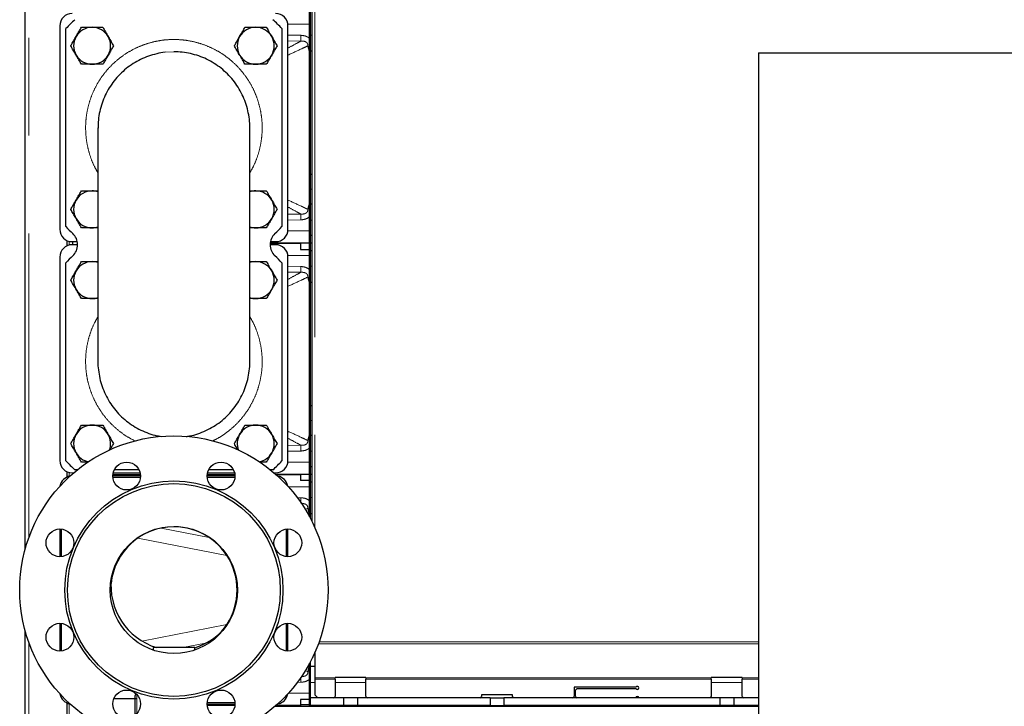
# Model space of a CAD drawing. Header units: millimetres. Extents: x 26 to 239, y 85 to 160.
# Tile 31 of 72: x 99 to 112, y 96 to 105. Entities that reach past the tile are written whole.
import ezdxf

# ---------------------------------------------------------------- set-up
doc = ezdxf.new("R2010")
doc.units = ezdxf.units.MM
doc.linetypes.add('PHANTOM', pattern=[12.7, 6.35, -1.27, 1.27, -1.27, 1.27, -1.27])

msp = doc.modelspace()

# ---------------------------------------------------------------- linework, layer by layer
at = {"color": 7, "linetype": 'Continuous', "lineweight": 25}
for p, q in [((99.195, 98.192), (99.195, 115.008)), ((102.885, 102.168), (102.885, 107.908)), ((102.895, 102.168), (102.895, 107.908)), ((102.915, 107.32), (102.915, 98.56)), ((99.645, 104.988), (99.645, 102.348)), ((102.605, 102.348), (102.605, 104.988)), ((99.725, 102.383), (99.725, 104.953)), ((102.525, 104.953), (102.525, 102.383)), ((102.915, 104.658), (102.895, 104.658)), ((108.706, 104.639), (108.706, 95.939)), ((108.706, 104.639), (110.766, 104.639)), ((110.766, 104.639), (112.826, 104.639)), ((100.14, 103.665), (100.14, 100.631)), ((102.11, 100.631), (102.11, 103.665)), ((102.915, 103.058), (102.895, 103.058)), ((102.915, 102.674), (102.895, 102.674)), ((99.735, 102.204), (99.735, 102.132)), ((99.805, 102.188), (99.872, 102.188)), ((99.815, 102.148), (99.815, 102.188)), ((102.375, 102.168), (102.765, 102.168)), ((102.885, 102.168), (102.375, 102.168)), ((102.378, 102.188), (102.445, 102.188)), ((102.765, 102.168), (102.765, 102.088)), ((102.885, 99.168), (102.885, 102.168)), ((102.885, 102.168), (102.895, 102.168)), ((102.895, 102.168), (102.895, 102.268)), ((102.915, 102.268), (102.895, 102.268)), ((102.915, 102.168), (102.895, 102.168)), ((102.895, 102.068), (102.895, 102.168)), ((102.895, 99.168), (102.895, 102.168)), ((99.876, 102.148), (99.805, 102.148)), ((102.445, 102.148), (102.374, 102.148)), ((102.765, 102.088), (102.885, 102.088)), ((102.915, 102.068), (102.895, 102.068)), ((99.645, 101.988), (99.645, 99.348)), ((99.725, 99.343), (99.725, 101.913)), ((102.525, 101.913), (102.525, 99.343)), ((102.605, 99.348), (102.605, 101.988)), ((102.915, 101.658), (102.895, 101.658)), ((102.915, 100.058), (102.895, 100.058)), ((102.915, 99.674), (102.895, 99.674)), ((99.874, 99.228), (99.841, 99.228)), ((100.673, 99.228), (100.353, 99.228)), ((101.898, 99.228), (101.577, 99.228)), ((102.41, 99.228), (102.377, 99.228)), ((102.915, 99.268), (102.895, 99.268)), ((102.895, 99.168), (102.895, 99.268)), ((99.735, 99.204), (99.735, 99.132)), ((99.805, 99.188), (99.825, 99.188)), ((99.815, 99.179), (99.815, 99.188)), ((100.693, 99.148), (100.333, 99.148)), ((100.334, 99.168), (100.692, 99.168)), ((100.692, 99.128), (100.334, 99.128)), ((100.338, 99.188), (100.688, 99.188)), ((101.917, 99.148), (101.558, 99.148)), ((101.917, 99.128), (101.558, 99.128)), ((101.559, 99.168), (101.916, 99.168)), ((101.562, 99.188), (101.913, 99.188)), ((102.425, 99.188), (102.445, 99.188)), ((102.448, 99.168), (102.765, 99.168)), ((102.885, 99.168), (102.448, 99.168)), ((102.765, 99.168), (102.765, 99.088)), ((102.885, 98.618), (102.885, 99.168)), ((102.885, 99.168), (102.895, 99.168)), ((102.915, 99.168), (102.895, 99.168)), ((102.895, 99.068), (102.895, 99.168)), ((102.895, 98.599), (102.895, 99.168)), ((102.885, 99.088), (102.765, 99.088)), ((102.915, 99.068), (102.895, 99.068)), ((102.915, 98.658), (102.895, 98.658)), ((99.645, 98.46), (99.645, 98.1)), ((99.665, 98.459), (99.665, 98.101)), ((102.585, 98.101), (102.585, 98.459)), ((102.605, 98.1), (102.605, 98.46)), ((99.645, 97.236), (99.645, 96.876)), ((99.665, 97.235), (99.665, 96.877)), ((102.585, 96.877), (102.585, 97.235)), ((102.605, 96.876), (102.605, 97.236)), ((99.195, 87.808), (99.195, 97.143)), ((100.855, 96.92), (100.855, 96.888)), ((101.395, 96.92), (100.855, 96.92)), ((101.395, 96.888), (101.395, 96.92)), ((102.931, 96.796), (102.931, 96.809)), ((102.951, 96.852), (102.951, 96.527)), ((102.885, 96.168), (102.885, 96.718)), ((102.895, 96.168), (102.895, 96.737)), ((102.951, 96.674), (102.895, 96.674)), ((102.925, 96.796), (102.931, 96.796)), ((102.951, 96.527), (102.951, 96.513)), ((102.951, 96.513), (102.951, 96.308)), ((103.615, 96.533), (103.215, 96.533)), ((103.215, 96.527), (103.215, 96.533)), ((103.215, 96.513), (103.215, 96.527)), ((103.215, 96.513), (103.215, 96.288)), ((103.615, 96.533), (103.615, 96.527)), ((103.615, 96.527), (103.615, 96.513)), ((103.615, 96.288), (103.615, 96.513)), ((108.495, 96.533), (108.095, 96.533)), ((108.095, 96.527), (108.095, 96.533)), ((108.095, 96.513), (108.095, 96.527)), ((108.095, 96.513), (108.095, 96.288)), ((108.495, 96.533), (108.495, 96.527)), ((108.495, 96.527), (108.495, 96.513)), ((108.495, 96.288), (108.495, 96.513)), ((100.625, 96.26), (100.625, 96.3)), ((102.951, 96.308), (102.991, 96.268)), ((103.195, 96.268), (103.215, 96.288)), ((103.615, 96.288), (103.635, 96.268)), ((105.095, 96.268), (105.115, 96.288)), ((105.515, 96.308), (105.115, 96.308)), ((105.115, 96.308), (105.115, 96.288)), ((105.515, 96.288), (105.515, 96.308)), ((105.515, 96.288), (105.535, 96.268)), ((106.295, 96.268), (106.315, 96.288)), ((107.118, 96.408), (106.315, 96.408)), ((106.315, 96.408), (106.315, 96.288)), ((106.355, 96.388), (106.335, 96.368)), ((106.335, 96.288), (106.335, 96.368)), ((106.335, 96.288), (106.355, 96.268)), ((106.355, 96.388), (107.118, 96.388)), ((108.075, 96.268), (108.095, 96.288)), ((108.495, 96.288), (108.515, 96.268)), ((99.735, 96.204), (99.735, 87.808)), ((100.347, 96.26), (100.625, 96.26)), ((100.625, 96.049), (100.625, 96.26)), ((101.558, 96.208), (101.917, 96.208)), ((101.558, 96.188), (101.917, 96.188)), ((101.916, 96.168), (101.559, 96.168)), ((102.44, 96.161), (108.706, 96.161)), ((102.765, 96.168), (102.448, 96.168)), ((102.885, 96.248), (102.765, 96.248)), ((102.765, 96.248), (102.765, 96.168)), ((102.885, 96.176), (102.765, 96.176)), ((102.852, 96.161), (102.988, 96.166)), ((102.885, 96.168), (102.895, 96.168)), ((103.325, 96.268), (102.895, 96.268)), ((102.895, 96.168), (102.895, 96.268)), ((103.325, 96.168), (102.895, 96.168)), ((102.988, 96.166), (102.988, 96.161)), ((102.988, 96.166), (102.988, 96.161)), ((102.988, 96.166), (102.988, 96.166)), ((103.057, 96.166), (102.99, 96.166)), ((103.001, 96.168), (103.001, 96.166)), ((103.078, 96.162), (103.078, 96.168)), ((103.095, 96.161), (103.086, 96.168)), ((103.325, 96.268), (103.325, 96.168)), ((103.505, 96.268), (103.325, 96.268)), ((103.505, 96.168), (103.325, 96.168)), ((105.225, 96.268), (103.505, 96.268)), ((103.505, 96.268), (103.505, 96.168)), ((105.225, 96.168), (103.505, 96.168)), ((105.225, 96.268), (105.225, 96.168)), ((105.225, 96.268), (105.405, 96.268)), ((105.225, 96.168), (105.405, 96.168)), ((108.205, 96.268), (105.405, 96.268)), ((105.405, 96.268), (105.405, 96.168)), ((108.205, 96.168), (105.405, 96.168)), ((108.205, 96.268), (108.205, 96.168)), ((108.386, 96.268), (108.205, 96.268)), ((108.386, 96.168), (108.205, 96.168)), ((108.386, 96.268), (108.386, 96.168)), ((108.706, 96.268), (108.386, 96.268)), ((108.706, 96.168), (108.386, 96.168))]:
    msp.add_line(p, q, dxfattribs=at)
at = {"color": 8, "linetype": 'PHANTOM', "lineweight": 18}
for p, q in [((99.245, 114.994), (99.245, 98.35)), ((102.951, 107.3), (102.951, 98.484)), ((102.885, 105.008), (102.604, 105.008)), ((102.605, 104.868), (102.773, 104.865)), ((102.915, 104.868), (102.895, 104.868)), ((102.771, 104.79), (102.605, 104.792)), ((101.125, 104.651), (101.011, 104.645)), ((102.915, 102.868), (102.895, 102.868)), ((102.605, 102.544), (102.771, 102.546)), ((102.773, 102.471), (102.605, 102.468)), ((102.915, 102.468), (102.895, 102.468)), ((102.604, 102.328), (102.885, 102.328)), ((99.765, 102.143), (99.765, 102.193)), ((102.885, 102.008), (102.604, 102.008)), ((102.605, 101.868), (102.773, 101.865)), ((102.771, 101.79), (102.605, 101.792)), ((102.915, 101.868), (102.895, 101.868)), ((102.915, 99.868), (102.895, 99.868)), ((102.605, 99.544), (102.771, 99.546)), ((102.773, 99.471), (102.605, 99.468)), ((102.915, 99.468), (102.895, 99.468)), ((102.604, 99.328), (102.885, 99.328)), ((99.765, 99.143), (99.765, 99.193)), ((102.885, 99.008), (102.61, 99.008)), ((102.723, 98.866), (102.773, 98.865)), ((102.915, 98.868), (102.895, 98.868)), ((102.861, 98.728), (102.829, 98.712)), ((100.958, 98.471), (101.581, 98.349)), ((101.813, 98.115), (100.656, 98.34)), ((100.711, 97.006), (101.813, 97.221)), ((99.245, 96.986), (99.245, 87.808)), ((101.537, 96.978), (101.24, 96.92)), ((108.706, 96.971), (103, 96.971)), ((108.706, 96.996), (103.009, 96.996)), ((102.827, 96.624), (102.861, 96.608)), ((102.773, 96.471), (102.724, 96.47)), ((102.951, 96.468), (102.895, 96.468)), ((102.951, 96.527), (103.215, 96.527)), ((103.215, 96.513), (102.951, 96.513)), ((103.615, 96.468), (103.215, 96.468)), ((103.615, 96.527), (108.095, 96.527)), ((108.095, 96.513), (103.615, 96.513)), ((108.495, 96.468), (108.095, 96.468)), ((108.495, 96.527), (108.706, 96.527)), ((108.706, 96.513), (108.495, 96.513)), ((100.645, 96.312), (100.645, 96.26)), ((102.61, 96.328), (102.885, 96.328)), ((99.765, 87.808), (99.765, 96.193)), ((100.645, 96.26), (100.645, 96.068))]:
    msp.add_line(p, q, dxfattribs=at)
at = {"color": 8, "linetype": 'PHANTOM', "lineweight": 18, "flags": 128}
for points in [[(102.771, 104.79), (102.772, 104.795), (102.772, 104.801), (102.772, 104.809), (102.772, 104.819), (102.772, 104.829), (102.772, 104.841), (102.773, 104.853), (102.773, 104.865)], [(102.771, 102.546), (102.772, 102.541), (102.772, 102.535), (102.772, 102.527), (102.772, 102.517), (102.772, 102.507), (102.772, 102.495), (102.773, 102.483), (102.773, 102.471)], [(102.771, 101.79), (102.772, 101.795), (102.772, 101.801), (102.772, 101.809), (102.772, 101.819), (102.772, 101.829), (102.772, 101.841), (102.773, 101.853), (102.773, 101.865)], [(102.771, 99.546), (102.772, 99.541), (102.772, 99.535), (102.772, 99.527), (102.772, 99.517), (102.772, 99.507), (102.772, 99.495), (102.773, 99.483), (102.773, 99.471)], [(102.772, 98.803), (102.772, 98.809), (102.772, 98.819), (102.772, 98.829), (102.772, 98.841), (102.773, 98.853), (102.773, 98.865)], [(102.772, 96.533), (102.772, 96.527), (102.772, 96.517), (102.772, 96.507), (102.772, 96.495), (102.773, 96.483), (102.773, 96.471)]]:
    msp.add_lwpolyline(points, dxfattribs=at)
at = {"color": 7, "linetype": 'Continuous', "lineweight": 25}
for centre, radius in [((101.125, 97.668), 2), ((100.513, 99.146), 0.18), ((101.737, 99.146), 0.18), ((101.125, 97.668), 1.415), ((101.125, 97.668), 1.38), ((99.647, 98.28), 0.18), ((101.125, 97.668), 0.825), ((102.603, 98.28), 0.18), ((99.647, 97.056), 0.18), ((102.603, 97.056), 0.18), ((100.513, 96.19), 0.18), ((101.737, 96.19), 0.18)]:
    msp.add_circle(centre, radius, dxfattribs=at)
for centre, radius, start, end in [((99.805, 104.988), 0.16, 90, 180), ((102.445, 104.988), 0.16, 0, 90), ((101.125, 103.668), 1.9, 132.5369, 137.4631), ((101.125, 103.668), 1.9, 42.5369, 47.4631), ((100.065, 104.729), 0.24, 150, 210), ((100.065, 104.729), 0.24, 90, 150), ((100.065, 104.729), 0.24, 30, 90), ((100.065, 104.729), 0.24, 330, 30), ((102.186, 104.729), 0.24, 150, 210), ((102.186, 104.729), 0.24, 90, 150), ((102.186, 104.729), 0.24, 30, 90), ((102.186, 104.729), 0.24, 330, 30), ((100.065, 104.729), 0.24, 210, 270), ((100.065, 104.729), 0.24, 270, 330), ((102.186, 104.729), 0.24, 210, 270), ((102.186, 104.729), 0.24, 270, 330), ((100.065, 102.607), 0.24, 90, 150), ((100.065, 102.607), 0.24, 71.6241, 90), ((102.186, 102.607), 0.24, 90, 108.3759), ((102.186, 102.607), 0.24, 30, 90), ((100.065, 102.607), 0.24, 150, 210), ((102.186, 102.607), 0.24, 330, 30), ((100.065, 102.607), 0.24, 210, 270), ((102.186, 102.607), 0.24, 270, 330), ((99.805, 102.348), 0.16, 180, 270), ((101.125, 103.668), 1.9, 222.5369, 226.3699), ((99.676, 102.148), 0.2, 313.6301, 46.3699), ((100.065, 102.607), 0.24, 270, 288.3759), ((102.186, 102.607), 0.24, 251.6241, 270), ((102.574, 102.148), 0.2, 133.6301, 226.3699), ((101.125, 103.668), 1.9, 313.6301, 317.4631), ((102.445, 102.348), 0.16, 270, 0), ((99.805, 101.988), 0.16, 90, 180), ((102.445, 101.988), 0.16, 0, 90), ((101.125, 100.628), 1.9, 133.6301, 137.4631), ((100.065, 101.689), 0.24, 90, 150), ((100.065, 101.689), 0.24, 71.6241, 90), ((102.186, 101.689), 0.24, 90, 108.3759), ((102.186, 101.689), 0.24, 30, 90), ((101.125, 100.628), 1.9, 42.5369, 46.3699), ((100.065, 101.689), 0.24, 150, 210), ((102.186, 101.689), 0.24, 330, 30), ((100.065, 101.689), 0.24, 210, 270), ((102.186, 101.689), 0.24, 270, 330), ((100.065, 101.689), 0.24, 270, 288.3759), ((102.186, 101.689), 0.24, 251.6241, 270), ((100.065, 99.567), 0.24, 90, 150), ((100.065, 99.567), 0.24, 30, 90), ((102.186, 99.567), 0.24, 90, 150), ((102.186, 99.567), 0.24, 30, 90), ((100.065, 99.567), 0.24, 150, 210), ((100.065, 99.567), 0.24, 340.0114, 30), ((102.186, 99.567), 0.24, 150, 199.9886), ((102.186, 99.567), 0.24, 330, 30), ((100.065, 99.567), 0.24, 210, 258.3498), ((102.186, 99.567), 0.24, 281.6502, 330), ((99.805, 99.348), 0.16, 180, 270), ((101.125, 100.628), 1.9, 222.5369, 227.4631), ((101.125, 100.628), 1.9, 312.5369, 317.4631), ((102.445, 99.348), 0.16, 270, 0), ((99.805, 98.988), 0.16, 100.0449, 169.9551), ((102.445, 98.988), 0.16, 10.0449, 79.9551), ((101.125, 97.668), 0.82, 90, 174.0447), ((101.125, 97.668), 0.82, 319.0318, 90), ((101.149, 97.723), 0.84, 173.0064, 252.9403), ((101.149, 97.723), 0.84, 287.0371, 320.0701), ((107.135, 96.398), 0.02, 210, 150), ((99.805, 96.348), 0.16, 190.0449, 259.9551), ((100.645, 96.3), 0.02, 109.821, 180), ((102.445, 96.348), 0.16, 280.0449, 349.9551), ((107.135, 96.268), 0.02, 0, 180), ((102.99, 96.106), 0.0601, 67.18, 91.9431)]:
    msp.add_arc(centre, radius, start, end, dxfattribs=at)
for points, knots in [([(99.787, 104.729), (99.792, 104.736), (99.805, 104.76), (99.828, 104.799), (99.847, 104.832), (99.857, 104.849)], [0, 0, 0, 0, 0.194813, 0.5946716, 1, 1, 1, 1]), ([(99.857, 104.849), (99.862, 104.858), (99.876, 104.882), (99.899, 104.923), (99.917, 104.953), (99.926, 104.969)], [0, 0, 0, 0, 0.219131, 0.607266, 1, 1, 1, 1]), ([(99.926, 104.969), (99.948, 104.969), (99.994, 104.969), (100.041, 104.969), (100.065, 104.969)], [0, 0, 0, 0, 0.4954563, 1, 1, 1, 1]), ([(100.065, 104.969), (100.068, 104.969), (100.093, 104.969), (100.14, 104.969), (100.182, 104.969), (100.203, 104.969)], [0, 0, 0, 0, 0.0701003, 0.5307918, 1, 1, 1, 1]), ([(100.203, 104.969), (100.214, 104.949), (100.237, 104.91), (100.261, 104.869), (100.272, 104.849)], [0, 0, 0, 0, 0.495474, 1, 1, 1, 1]), ([(100.272, 104.849), (100.274, 104.846), (100.286, 104.824), (100.31, 104.784), (100.331, 104.747), (100.342, 104.729)], [0, 0, 0, 0, 0.070102, 0.530777, 1, 1, 1, 1]), ([(101.909, 104.729), (101.913, 104.736), (101.927, 104.76), (101.95, 104.799), (101.969, 104.832), (101.978, 104.849)], [0, 0, 0, 0, 0.194813, 0.5946716, 1, 1, 1, 1]), ([(101.978, 104.849), (101.983, 104.858), (101.997, 104.882), (102.021, 104.923), (102.038, 104.953), (102.047, 104.969)], [0, 0, 0, 0, 0.219136, 0.607266, 1, 1, 1, 1]), ([(102.047, 104.969), (102.07, 104.969), (102.115, 104.969), (102.162, 104.969), (102.186, 104.969)], [0, 0, 0, 0, 0.495465, 1, 1, 1, 1]), ([(102.186, 104.969), (102.189, 104.969), (102.214, 104.969), (102.261, 104.969), (102.303, 104.969), (102.324, 104.969)], [0, 0, 0, 0, 0.070109, 0.530784, 1, 1, 1, 1]), ([(102.324, 104.969), (102.336, 104.949), (102.358, 104.91), (102.382, 104.869), (102.394, 104.849)], [0, 0, 0, 0, 0.495474, 1, 1, 1, 1]), ([(102.394, 104.849), (102.395, 104.846), (102.408, 104.824), (102.431, 104.784), (102.452, 104.747), (102.463, 104.729)], [0, 0, 0, 0, 0.070106, 0.530777, 1, 1, 1, 1]), ([(99.857, 104.609), (99.855, 104.611), (99.843, 104.633), (99.819, 104.674), (99.798, 104.71), (99.787, 104.729)], [0, 0, 0, 0, 0.070102, 0.530806, 1, 1, 1, 1]), ([(100.342, 104.729), (100.333, 104.713), (100.315, 104.683), (100.292, 104.642), (100.278, 104.618), (100.272, 104.609)], [0, 0, 0, 0, 0.388478, 0.780839, 1, 1, 1, 1]), ([(101.978, 104.609), (101.976, 104.611), (101.964, 104.633), (101.94, 104.674), (101.919, 104.71), (101.909, 104.729)], [0, 0, 0, 0, 0.070098, 0.530806, 1, 1, 1, 1]), ([(102.463, 104.729), (102.454, 104.713), (102.436, 104.683), (102.413, 104.642), (102.399, 104.618), (102.394, 104.609)], [0, 0, 0, 0, 0.388478, 0.780835, 1, 1, 1, 1]), ([(102.885, 104.617), (102.884, 104.636), (102.883, 104.666), (102.874, 104.698), (102.868, 104.715), (102.864, 104.724), (102.861, 104.728), (102.861, 104.728)], [0, 0, 0, 0, 0.476274, 0.731637, 0.863958, 0.997742, 1, 1, 1, 1]), ([(99.926, 104.489), (99.915, 104.508), (99.892, 104.547), (99.869, 104.588), (99.857, 104.609)], [0, 0, 0, 0, 0.495474, 1, 1, 1, 1]), ([(101.011, 104.645), (101.011, 104.645), (100.974, 104.645), (100.902, 104.625), (100.795, 104.597), (100.693, 104.553), (100.596, 104.499), (100.506, 104.435), (100.451, 104.385), (100.399, 104.332), (100.35, 104.276), (100.286, 104.185), (100.233, 104.088), (100.191, 103.984), (100.161, 103.877), (100.143, 103.769), (100.141, 103.696), (100.141, 103.661)], [0, 0, 0, 0, 0.000003, 0.07692, 0.154079, 0.230995, 0.307911, 0.385073, 0.461992, 0.462482, 0.539646, 0.617059, 0.694224, 0.771632, 0.849291, 0.9267, 1, 1, 1, 1]), ([(100.272, 104.609), (100.263, 104.592), (100.244, 104.56), (100.221, 104.52), (100.208, 104.496), (100.203, 104.489)], [0, 0, 0, 0, 0.39946, 0.805187, 1, 1, 1, 1]), ([(102.11, 103.662), (102.11, 103.663), (102.112, 103.702), (102.105, 103.777), (102.087, 103.887), (102.056, 103.993), (102.013, 104.096), (101.96, 104.193), (101.895, 104.283), (101.821, 104.366), (101.738, 104.439), (101.648, 104.503), (101.551, 104.557), (101.448, 104.599), (101.342, 104.629), (101.234, 104.648), (101.161, 104.65), (101.125, 104.651)], [0, 0, 0, 0, 0.0030334, 0.0744515, 0.1460972, 0.2175128, 0.2888374, 0.3603894, 0.4317138, 0.50299, 0.5744971, 0.6457743, 0.7170342, 0.788522, 0.8597831, 0.9298918, 1, 1, 1, 1]), ([(102.047, 104.489), (102.036, 104.508), (102.013, 104.547), (101.99, 104.588), (101.978, 104.609)], [0, 0, 0, 0, 0.495474, 1, 1, 1, 1]), ([(102.394, 104.609), (102.384, 104.592), (102.365, 104.56), (102.342, 104.52), (102.329, 104.496), (102.324, 104.489)], [0, 0, 0, 0, 0.399456, 0.805187, 1, 1, 1, 1]), ([(100.065, 104.489), (100.061, 104.489), (100.036, 104.489), (99.989, 104.489), (99.947, 104.489), (99.926, 104.489)], [0, 0, 0, 0, 0.0701003, 0.5307918, 1, 1, 1, 1]), ([(100.203, 104.489), (100.181, 104.489), (100.135, 104.489), (100.088, 104.489), (100.065, 104.489)], [0, 0, 0, 0, 0.4954563, 1, 1, 1, 1]), ([(102.186, 104.489), (102.183, 104.489), (102.158, 104.489), (102.111, 104.489), (102.069, 104.489), (102.047, 104.489)], [0, 0, 0, 0, 0.0700918, 0.5307835, 1, 1, 1, 1]), ([(102.324, 104.489), (102.302, 104.489), (102.256, 104.489), (102.21, 104.489), (102.186, 104.489)], [0, 0, 0, 0, 0.495448, 1, 1, 1, 1]), ([(99.857, 102.727), (99.862, 102.736), (99.876, 102.761), (99.899, 102.801), (99.917, 102.832), (99.926, 102.847)], [0, 0, 0, 0, 0.219131, 0.607252, 1, 1, 1, 1]), ([(99.926, 102.847), (99.948, 102.847), (99.994, 102.847), (100.041, 102.847), (100.065, 102.847)], [0, 0, 0, 0, 0.4954563, 1, 1, 1, 1]), ([(100.065, 102.847), (100.068, 102.847), (100.093, 102.847), (100.118, 102.847), (100.14, 102.847), (100.14, 102.847)], [0, 0, 0, 0, 0.1296623, 0.981789, 1, 1, 1, 1]), ([(102.11, 102.847), (102.112, 102.847), (102.137, 102.847), (102.162, 102.847), (102.186, 102.847)], [0, 0, 0, 0, 0.0672355, 1, 1, 1, 1]), ([(102.186, 102.847), (102.189, 102.847), (102.214, 102.847), (102.261, 102.847), (102.303, 102.847), (102.324, 102.847)], [0, 0, 0, 0, 0.070109, 0.530784, 1, 1, 1, 1]), ([(102.324, 102.847), (102.336, 102.828), (102.358, 102.788), (102.382, 102.748), (102.394, 102.727)], [0, 0, 0, 0, 0.495474, 1, 1, 1, 1]), ([(99.787, 102.607), (99.792, 102.615), (99.805, 102.638), (99.828, 102.678), (99.847, 102.711), (99.857, 102.727)], [0, 0, 0, 0, 0.194799, 0.594657, 1, 1, 1, 1]), ([(102.394, 102.727), (102.395, 102.724), (102.408, 102.703), (102.431, 102.662), (102.452, 102.626), (102.463, 102.607)], [0, 0, 0, 0, 0.070106, 0.530791, 1, 1, 1, 1]), ([(102.861, 102.608), (102.861, 102.608), (102.864, 102.612), (102.868, 102.621), (102.874, 102.638), (102.883, 102.67), (102.884, 102.699), (102.885, 102.719)], [0, 0, 0, 0, 0.002258, 0.136059, 0.26835, 0.523718, 1, 1, 1, 1]), ([(99.857, 102.487), (99.855, 102.49), (99.843, 102.512), (99.819, 102.552), (99.798, 102.589), (99.787, 102.607)], [0, 0, 0, 0, 0.070102, 0.530791, 1, 1, 1, 1]), ([(102.463, 102.607), (102.454, 102.592), (102.436, 102.561), (102.413, 102.521), (102.399, 102.496), (102.394, 102.487)], [0, 0, 0, 0, 0.388493, 0.780849, 1, 1, 1, 1]), ([(99.926, 102.367), (99.915, 102.387), (99.892, 102.426), (99.869, 102.467), (99.857, 102.487)], [0, 0, 0, 0, 0.4954664, 1, 1, 1, 1]), ([(102.394, 102.487), (102.384, 102.471), (102.365, 102.438), (102.342, 102.398), (102.329, 102.375), (102.324, 102.367)], [0, 0, 0, 0, 0.399476, 0.805199, 1, 1, 1, 1]), ([(100.065, 102.367), (100.061, 102.367), (100.036, 102.367), (99.989, 102.367), (99.947, 102.367), (99.926, 102.367)], [0, 0, 0, 0, 0.0701003, 0.5307918, 1, 1, 1, 1]), ([(100.14, 102.367), (100.139, 102.367), (100.114, 102.367), (100.088, 102.367), (100.065, 102.367)], [0, 0, 0, 0, 0.06722, 1, 1, 1, 1]), ([(102.186, 102.367), (102.183, 102.367), (102.158, 102.367), (102.132, 102.367), (102.111, 102.367), (102.11, 102.367)], [0, 0, 0, 0, 0.1296467, 0.9817737, 1, 1, 1, 1]), ([(102.324, 102.367), (102.302, 102.367), (102.256, 102.367), (102.21, 102.367), (102.186, 102.367)], [0, 0, 0, 0, 0.495448, 1, 1, 1, 1]), ([(99.857, 101.809), (99.862, 101.818), (99.876, 101.842), (99.899, 101.883), (99.917, 101.913), (99.926, 101.929)], [0, 0, 0, 0, 0.219146, 0.607266, 1, 1, 1, 1]), ([(99.926, 101.929), (99.948, 101.929), (99.994, 101.929), (100.041, 101.929), (100.065, 101.929)], [0, 0, 0, 0, 0.4954563, 1, 1, 1, 1]), ([(100.065, 101.929), (100.068, 101.929), (100.093, 101.929), (100.118, 101.929), (100.14, 101.929), (100.14, 101.929)], [0, 0, 0, 0, 0.1296623, 0.981789, 1, 1, 1, 1]), ([(102.11, 101.929), (102.112, 101.929), (102.137, 101.929), (102.162, 101.929), (102.186, 101.929)], [0, 0, 0, 0, 0.0672355, 1, 1, 1, 1]), ([(102.186, 101.929), (102.189, 101.929), (102.214, 101.929), (102.261, 101.929), (102.303, 101.929), (102.324, 101.929)], [0, 0, 0, 0, 0.070109, 0.530784, 1, 1, 1, 1]), ([(102.324, 101.929), (102.336, 101.909), (102.358, 101.87), (102.382, 101.829), (102.394, 101.809)], [0, 0, 0, 0, 0.4954592, 1, 1, 1, 1]), ([(99.787, 101.689), (99.792, 101.696), (99.805, 101.72), (99.828, 101.759), (99.847, 101.792), (99.857, 101.809)], [0, 0, 0, 0, 0.194802, 0.594666, 1, 1, 1, 1]), ([(102.394, 101.809), (102.395, 101.806), (102.408, 101.784), (102.431, 101.744), (102.452, 101.707), (102.463, 101.689)], [0, 0, 0, 0, 0.0700926, 0.5307845, 1, 1, 1, 1]), ([(99.857, 101.569), (99.855, 101.571), (99.843, 101.593), (99.819, 101.634), (99.798, 101.67), (99.787, 101.689)], [0, 0, 0, 0, 0.070102, 0.530791, 1, 1, 1, 1]), ([(102.463, 101.689), (102.454, 101.673), (102.436, 101.643), (102.413, 101.602), (102.399, 101.578), (102.394, 101.569)], [0, 0, 0, 0, 0.388493, 0.780849, 1, 1, 1, 1]), ([(102.885, 101.617), (102.884, 101.636), (102.883, 101.666), (102.874, 101.698), (102.868, 101.715), (102.864, 101.724), (102.861, 101.728), (102.861, 101.728)], [0, 0, 0, 0, 0.476283, 0.7316331, 0.8639405, 0.9977422, 1, 1, 1, 1]), ([(99.926, 101.449), (99.915, 101.468), (99.892, 101.507), (99.869, 101.548), (99.857, 101.569)], [0, 0, 0, 0, 0.4954592, 1, 1, 1, 1]), ([(102.394, 101.569), (102.384, 101.552), (102.365, 101.52), (102.342, 101.48), (102.329, 101.456), (102.324, 101.449)], [0, 0, 0, 0, 0.3994704, 0.8051874, 1, 1, 1, 1]), ([(100.065, 101.449), (100.061, 101.449), (100.036, 101.449), (99.989, 101.449), (99.947, 101.449), (99.926, 101.449)], [0, 0, 0, 0, 0.0701003, 0.5307918, 1, 1, 1, 1]), ([(100.14, 101.449), (100.139, 101.449), (100.114, 101.449), (100.088, 101.449), (100.065, 101.449)], [0, 0, 0, 0, 0.06722, 1, 1, 1, 1]), ([(102.186, 101.449), (102.183, 101.449), (102.158, 101.449), (102.132, 101.449), (102.111, 101.449), (102.11, 101.449)], [0, 0, 0, 0, 0.1296467, 0.9817737, 1, 1, 1, 1]), ([(102.324, 101.449), (102.302, 101.449), (102.256, 101.449), (102.21, 101.449), (102.186, 101.449)], [0, 0, 0, 0, 0.495448, 1, 1, 1, 1]), ([(100.14, 100.634), (100.14, 100.634), (100.138, 100.597), (100.145, 100.523), (100.162, 100.413), (100.193, 100.306), (100.235, 100.204), (100.289, 100.106), (100.353, 100.016), (100.426, 99.933), (100.509, 99.859), (100.599, 99.795), (100.696, 99.741), (100.799, 99.699), (100.888, 99.671), (100.944, 99.663), (100.964, 99.66)], [0, 0, 0, 0, 0.000446, 0.080535, 0.160372, 0.240081, 0.32004, 0.399747, 0.479388, 0.559282, 0.638923, 0.718539, 0.79841, 0.878027, 0.957641, 1, 1, 1, 1]), ([(101.285, 99.659), (101.3, 99.661), (101.352, 99.669), (101.438, 99.694), (101.541, 99.735), (101.639, 99.787), (101.73, 99.85), (101.814, 99.923), (101.889, 100.005), (101.954, 100.095), (102.009, 100.192), (102.053, 100.294), (102.085, 100.401), (102.104, 100.511), (102.112, 100.589), (102.11, 100.631), (102.11, 100.635)], [0, 0, 0, 0, 0.0331582, 0.1126854, 0.1924671, 0.2719947, 0.351609, 0.431479, 0.5110948, 0.5908719, 0.6709052, 0.7506826, 0.8307565, 0.9110876, 0.9911629, 1, 1, 1, 1]), ([(99.857, 99.687), (99.862, 99.696), (99.876, 99.721), (99.899, 99.761), (99.917, 99.792), (99.926, 99.807)], [0, 0, 0, 0, 0.219146, 0.607266, 1, 1, 1, 1]), ([(99.926, 99.807), (99.948, 99.807), (99.994, 99.807), (100.041, 99.807), (100.065, 99.807)], [0, 0, 0, 0, 0.4954563, 1, 1, 1, 1]), ([(100.065, 99.807), (100.068, 99.807), (100.093, 99.807), (100.14, 99.807), (100.182, 99.807), (100.203, 99.807)], [0, 0, 0, 0, 0.0701003, 0.5307918, 1, 1, 1, 1]), ([(100.203, 99.807), (100.214, 99.788), (100.237, 99.748), (100.261, 99.708), (100.272, 99.687)], [0, 0, 0, 0, 0.4954592, 1, 1, 1, 1]), ([(101.978, 99.687), (101.983, 99.696), (101.997, 99.721), (102.021, 99.761), (102.038, 99.792), (102.047, 99.807)], [0, 0, 0, 0, 0.21915, 0.607266, 1, 1, 1, 1]), ([(102.047, 99.807), (102.07, 99.807), (102.115, 99.807), (102.162, 99.807), (102.186, 99.807)], [0, 0, 0, 0, 0.495465, 1, 1, 1, 1]), ([(102.186, 99.807), (102.189, 99.807), (102.214, 99.807), (102.261, 99.807), (102.303, 99.807), (102.324, 99.807)], [0, 0, 0, 0, 0.070109, 0.530784, 1, 1, 1, 1]), ([(102.324, 99.807), (102.336, 99.788), (102.358, 99.748), (102.382, 99.708), (102.394, 99.687)], [0, 0, 0, 0, 0.4954592, 1, 1, 1, 1]), ([(99.787, 99.567), (99.792, 99.575), (99.805, 99.598), (99.828, 99.638), (99.847, 99.671), (99.857, 99.687)], [0, 0, 0, 0, 0.194802, 0.594666, 1, 1, 1, 1]), ([(100.272, 99.687), (100.274, 99.684), (100.286, 99.663), (100.31, 99.622), (100.331, 99.586), (100.342, 99.567)], [0, 0, 0, 0, 0.070088, 0.530784, 1, 1, 1, 1]), ([(101.909, 99.567), (101.913, 99.575), (101.927, 99.598), (101.95, 99.638), (101.969, 99.671), (101.978, 99.687)], [0, 0, 0, 0, 0.194802, 0.594666, 1, 1, 1, 1]), ([(102.394, 99.687), (102.395, 99.684), (102.408, 99.663), (102.431, 99.622), (102.452, 99.586), (102.463, 99.567)], [0, 0, 0, 0, 0.0700926, 0.5307845, 1, 1, 1, 1]), ([(102.861, 99.608), (102.861, 99.608), (102.864, 99.612), (102.868, 99.621), (102.874, 99.638), (102.883, 99.67), (102.884, 99.699), (102.885, 99.719)], [0, 0, 0, 0, 0.0022577, 0.1360725, 0.2683612, 0.5237249, 1, 1, 1, 1]), ([(99.857, 99.447), (99.855, 99.45), (99.843, 99.472), (99.819, 99.512), (99.798, 99.549), (99.787, 99.567)], [0, 0, 0, 0, 0.070087, 0.530777, 1, 1, 1, 1]), ([(100.342, 99.567), (100.333, 99.552), (100.318, 99.526), (100.302, 99.498), (100.295, 99.487)], [0, 0, 0, 0, 0.573799, 1, 1, 1, 1]), ([(101.956, 99.485), (101.951, 99.494), (101.935, 99.522), (101.919, 99.549), (101.909, 99.567)], [0, 0, 0, 0, 0.320024, 1, 1, 1, 1]), ([(102.463, 99.567), (102.454, 99.552), (102.436, 99.521), (102.413, 99.481), (102.399, 99.456), (102.394, 99.447)], [0, 0, 0, 0, 0.388507, 0.780849, 1, 1, 1, 1]), ([(99.926, 99.327), (99.915, 99.347), (99.892, 99.386), (99.869, 99.427), (99.857, 99.447)], [0, 0, 0, 0, 0.4954592, 1, 1, 1, 1]), ([(102.394, 99.447), (102.384, 99.431), (102.365, 99.398), (102.342, 99.358), (102.329, 99.335), (102.324, 99.327)], [0, 0, 0, 0, 0.3994703, 0.8052017, 1, 1, 1, 1]), ([(100.015, 99.327), (100.007, 99.327), (99.976, 99.327), (99.947, 99.327), (99.926, 99.327)], [0, 0, 0, 0, 0.272919, 1, 1, 1, 1]), ([(102.324, 99.327), (102.302, 99.327), (102.273, 99.327), (102.242, 99.327), (102.235, 99.327)], [0, 0, 0, 0, 0.766962, 1, 1, 1, 1]), ([(102.885, 98.617), (102.884, 98.636), (102.883, 98.666), (102.874, 98.698), (102.868, 98.715), (102.864, 98.724), (102.861, 98.728), (102.861, 98.728)], [0, 0, 0, 0, 0.476274, 0.731638, 0.863943, 0.997742, 1, 1, 1, 1]), ([(102.861, 96.608), (102.861, 96.608), (102.864, 96.612), (102.868, 96.621), (102.874, 96.638), (102.883, 96.67), (102.884, 96.699), (102.885, 96.719)], [0, 0, 0, 0, 0.0022577, 0.1360725, 0.2683612, 0.5237249, 1, 1, 1, 1]), ([(100.625, 96.26), (100.626, 96.26), (100.626, 96.26), (100.631, 96.26), (100.637, 96.26), (100.641, 96.26), (100.644, 96.26), (100.645, 96.26)], [0, 0, 0, 0, 0.2823426, 0.5770541, 0.7607261, 0.9135896, 1, 1, 1, 1]), ([(103.055, 96.166), (103.062, 96.166), (103.07, 96.166), (103.077, 96.162), (103.078, 96.162)], [0, 0, 0, 0, 0.872884, 1, 1, 1, 1])]:
    msp.add_open_spline(points, degree=3, knots=knots, dxfattribs=at)
at = {"color": 8, "linetype": 'PHANTOM', "lineweight": 18}
for points, knots in [([(102.773, 104.865), (102.793, 104.863), (102.831, 104.859), (102.868, 104.839), (102.883, 104.826), (102.885, 104.823)], [0, 0, 0, 0, 0.504845, 0.919177, 1, 1, 1, 1]), ([(100.14, 103.082), (100.127, 103.105), (100.091, 103.164), (100.048, 103.269), (100.01, 103.394), (99.987, 103.523), (99.978, 103.653), (99.984, 103.783), (100.005, 103.911), (100.039, 104.036), (100.088, 104.156), (100.15, 104.27), (100.224, 104.376), (100.309, 104.473), (100.405, 104.559), (100.51, 104.634), (100.622, 104.697), (100.741, 104.747), (100.865, 104.783), (100.994, 104.807), (101.081, 104.81), (101.125, 104.811)], [0, 0, 0, 0, 0.032202, 0.086585, 0.140792, 0.194687, 0.248754, 0.302646, 0.356272, 0.41007, 0.463696, 0.517165, 0.570804, 0.624273, 0.677658, 0.731211, 0.784594, 0.837931, 0.891438, 0.944774, 1, 1, 1, 1]), ([(101.125, 104.811), (101.167, 104.81), (101.252, 104.807), (101.377, 104.785), (101.5, 104.75), (101.62, 104.701), (101.733, 104.639), (101.838, 104.565), (101.934, 104.479), (102.02, 104.383), (102.095, 104.278), (102.158, 104.166), (102.207, 104.047), (102.243, 103.923), (102.265, 103.795), (102.273, 103.666), (102.265, 103.537), (102.244, 103.41), (102.208, 103.285), (102.164, 103.175), (102.126, 103.11), (102.11, 103.082)], [0, 0, 0, 0, 0.052434, 0.104868, 0.158163, 0.211627, 0.264922, 0.318226, 0.3717, 0.425004, 0.478336, 0.531837, 0.585168, 0.638552, 0.692108, 0.745493, 0.798975, 0.852629, 0.906112, 0.959772, 1, 1, 1, 1]), ([(102.605, 104.699), (102.643, 104.72), (102.698, 104.75), (102.754, 104.78), (102.771, 104.79)], [0, 0, 0, 0, 0.679264, 1, 1, 1, 1]), ([(102.861, 104.728), (102.834, 104.715), (102.749, 104.675), (102.663, 104.635), (102.605, 104.609)], [0, 0, 0, 0, 0.321718, 1, 1, 1, 1]), ([(102.861, 104.728), (102.862, 104.732), (102.862, 104.74), (102.86, 104.752), (102.854, 104.764), (102.847, 104.772), (102.831, 104.783), (102.807, 104.791), (102.784, 104.79), (102.771, 104.79)], [0, 0, 0, 0, 0.087389, 0.206212, 0.260021, 0.396793, 0.462867, 0.68941, 1, 1, 1, 1]), ([(102.605, 102.727), (102.663, 102.701), (102.749, 102.661), (102.834, 102.621), (102.861, 102.608)], [0, 0, 0, 0, 0.678281, 1, 1, 1, 1]), ([(102.771, 102.546), (102.754, 102.556), (102.698, 102.586), (102.643, 102.616), (102.605, 102.637)], [0, 0, 0, 0, 0.320737, 1, 1, 1, 1]), ([(102.771, 102.546), (102.784, 102.546), (102.807, 102.545), (102.834, 102.554), (102.849, 102.566), (102.857, 102.577), (102.861, 102.587), (102.862, 102.598), (102.862, 102.604), (102.861, 102.608)], [0, 0, 0, 0, 0.310543, 0.537051, 0.663735, 0.740098, 0.860818, 0.912642, 1, 1, 1, 1]), ([(102.885, 102.512), (102.883, 102.51), (102.868, 102.497), (102.831, 102.477), (102.793, 102.473), (102.773, 102.471)], [0, 0, 0, 0, 0.080824, 0.4951439, 1, 1, 1, 1]), ([(102.605, 101.699), (102.643, 101.72), (102.698, 101.75), (102.754, 101.78), (102.771, 101.79)], [0, 0, 0, 0, 0.679264, 1, 1, 1, 1]), ([(102.861, 101.728), (102.862, 101.732), (102.862, 101.74), (102.86, 101.752), (102.854, 101.764), (102.847, 101.772), (102.831, 101.783), (102.807, 101.791), (102.784, 101.79), (102.771, 101.79)], [0, 0, 0, 0, 0.087371, 0.206213, 0.260022, 0.39678, 0.462865, 0.689408, 1, 1, 1, 1]), ([(102.773, 101.865), (102.793, 101.863), (102.831, 101.859), (102.868, 101.839), (102.883, 101.826), (102.885, 101.823)], [0, 0, 0, 0, 0.504854, 0.919176, 1, 1, 1, 1]), ([(102.861, 101.728), (102.834, 101.715), (102.749, 101.675), (102.663, 101.635), (102.605, 101.609)], [0, 0, 0, 0, 0.321719, 1, 1, 1, 1]), ([(100.624, 99.601), (100.587, 99.62), (100.512, 99.659), (100.409, 99.734), (100.313, 99.82), (100.227, 99.916), (100.153, 100.021), (100.091, 100.134), (100.042, 100.254), (100.006, 100.378), (99.985, 100.505), (99.978, 100.634), (99.985, 100.763), (100.007, 100.891), (100.044, 101.015), (100.088, 101.124), (100.125, 101.187), (100.14, 101.214)], [0, 0, 0, 0, 0.0659388, 0.1338496, 0.2017752, 0.2699175, 0.3378431, 0.4058131, 0.4739991, 0.5419695, 0.6100238, 0.6782941, 0.7463493, 0.8145573, 0.8829813, 0.9511914, 1, 1, 1, 1]), ([(102.11, 101.214), (102.127, 101.185), (102.165, 101.118), (102.21, 101.006), (102.245, 100.88), (102.266, 100.751), (102.273, 100.621), (102.264, 100.492), (102.241, 100.364), (102.204, 100.24), (102.153, 100.121), (102.089, 100.008), (102.013, 99.903), (101.926, 99.808), (101.828, 99.724), (101.728, 99.653), (101.658, 99.618), (101.626, 99.601)], [0, 0, 0, 0, 0.05313, 0.122194, 0.190948, 0.259923, 0.328675, 0.397045, 0.465636, 0.534005, 0.602142, 0.670497, 0.738633, 0.80664, 0.874864, 0.942872, 1, 1, 1, 1]), ([(102.605, 99.727), (102.663, 99.701), (102.749, 99.661), (102.834, 99.621), (102.861, 99.608)], [0, 0, 0, 0, 0.67828, 1, 1, 1, 1]), ([(102.771, 99.546), (102.754, 99.556), (102.698, 99.586), (102.643, 99.616), (102.605, 99.637)], [0, 0, 0, 0, 0.320737, 1, 1, 1, 1]), ([(102.771, 99.546), (102.784, 99.546), (102.807, 99.545), (102.834, 99.554), (102.849, 99.566), (102.857, 99.577), (102.861, 99.587), (102.862, 99.598), (102.862, 99.604), (102.861, 99.608)], [0, 0, 0, 0, 0.310547, 0.537064, 0.663749, 0.740112, 0.860835, 0.912659, 1, 1, 1, 1]), ([(102.885, 99.512), (102.883, 99.51), (102.868, 99.497), (102.831, 99.477), (102.793, 99.473), (102.773, 99.471)], [0, 0, 0, 0, 0.080824, 0.49515, 1, 1, 1, 1]), ([(102.773, 98.865), (102.793, 98.863), (102.831, 98.859), (102.868, 98.839), (102.883, 98.826), (102.885, 98.823)], [0, 0, 0, 0, 0.504848, 0.919164, 1, 1, 1, 1]), ([(102.861, 98.728), (102.862, 98.732), (102.862, 98.74), (102.86, 98.752), (102.854, 98.764), (102.847, 98.772), (102.831, 98.783), (102.807, 98.791), (102.784, 98.79), (102.771, 98.79)], [0, 0, 0, 0, 0.087371, 0.206213, 0.260022, 0.39678, 0.462865, 0.689408, 1, 1, 1, 1]), ([(102.779, 96.547), (102.789, 96.546), (102.809, 96.546), (102.834, 96.554), (102.849, 96.566), (102.857, 96.577), (102.861, 96.587), (102.862, 96.598), (102.862, 96.604), (102.861, 96.608)], [0, 0, 0, 0, 0.26473, 0.5063, 0.641404, 0.722842, 0.851587, 0.906855, 1, 1, 1, 1]), ([(102.885, 96.512), (102.883, 96.51), (102.868, 96.497), (102.831, 96.477), (102.793, 96.473), (102.773, 96.471)], [0, 0, 0, 0, 0.080824, 0.49515, 1, 1, 1, 1])]:
    msp.add_open_spline(points, degree=3, knots=knots, dxfattribs=at)

doc.saveas('drawing.dxf')
